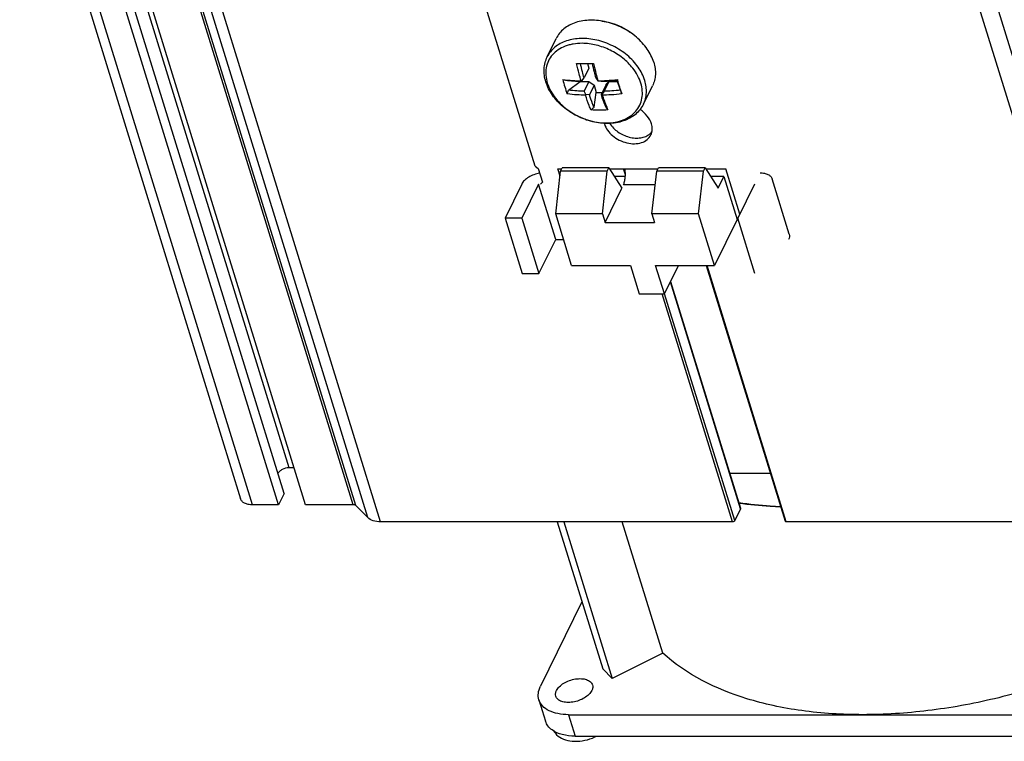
# Model space of a CAD drawing. Header units: millimetres. Extents: x 0 to 594, y 0 to 420.
# Tile 69 of 117: x 457 to 521, y 102 to 150. Entities that reach past the tile are written whole.
import ezdxf

# ---------------------------------------------------------------- set-up
doc = ezdxf.new("R2010")
doc.units = ezdxf.units.MM
doc.header["$LTSCALE"] = 32.67
doc.layers.get('0').update_dxf_attribs({"linetype": 'CONTINUOUS'})
doc.layers.add('3_ALL_AXES', color=7, linetype='CONTINUOUS')

msp = doc.modelspace()

# ---------------------------------------------------------------- linework, layer by layer
at = {"color": 3, "linetype": 'CONTINUOUS'}
for p, q in [((490.48937, 140.09976), (486.00872, 154.59914)), ((490.48937, 140.09976), (490.69873, 139.95876)), ((490.69873, 139.95876), (490.97469, 139.06577)), ((491.97706, 139.93526), (492.24219, 139.93526)), ((492.12811, 139.44646), (491.97706, 139.93526)), ((495.38862, 139.93526), (498.56988, 139.93526)), ((501.71631, 139.93526), (503.02979, 139.93526)), ((503.95064, 136.95539), (503.02979, 139.93526)), ((490.71431, 138.92477), (489.61616, 136.68698)), ((491.83992, 135.2823), (490.71431, 138.92477)), ((490.97469, 139.06577), (490.85247, 138.92477)), ((504.91707, 138.92477), (503.81892, 136.68698)), ((489.61616, 136.68698), (490.74177, 133.04451)), ((504.94453, 133.04451), (503.81892, 136.68698)), ((490.74177, 133.04451), (491.83992, 135.2823)), ((491.83992, 135.2823), (492.36472, 135.2823))]:
    msp.add_line(p, q, dxfattribs=at)
at = {"color": 7, "linetype": 'CONTINUOUS'}
for p, q in [((494.01705, 146.55096), (493.70748, 145.92011)), ((493.92431, 146.85107), (494.01705, 146.55096)), ((494.23928, 146.85269), (494.33486, 146.85351)), ((492.69265, 145.10431), (493.44662, 145.66439)), ((493.43977, 145.68655), (493.44662, 145.66439)), ((493.44662, 145.66439), (494.01471, 145.66439)), ((493.55959, 145.70879), (493.70748, 145.92011)), ((494.01471, 145.66439), (493.70513, 145.03354)), ((494.01471, 145.66439), (494.36365, 145.42939)), ((494.47362, 145.92011), (494.60205, 145.70879)), ((494.60205, 145.70879), (494.82256, 145.68512)), ((495.33349, 145.66439), (495.02391, 145.03354)), ((495.12979, 145.42939), (495.33349, 145.66439)), ((495.33349, 145.66439), (495.90157, 145.66439)), ((495.90157, 145.66439), (495.87433, 145.75255)), ((495.90984, 145.75747), (495.89593, 145.80218)), ((495.89593, 145.80218), (495.90451, 145.75589)), ((496.10586, 145.10431), (495.90157, 145.66439)), ((492.60039, 144.85254), (492.69265, 145.10431)), ((493.83356, 144.82222), (493.70513, 145.03354)), ((494.36365, 145.42939), (494.05407, 144.79854)), ((494.36365, 145.42939), (494.51295, 144.94625)), ((495.12979, 145.42939), (494.82021, 144.79854)), ((495.02391, 145.03354), (494.87602, 144.82222)), ((496.10586, 145.10431), (496.18939, 144.85254)), ((493.83356, 144.82222), (493.80119, 144.77628)), ((494.05407, 144.79854), (493.83356, 144.82222)), ((494.36402, 143.9787), (494.51295, 144.94625)), ((494.51295, 144.94625), (494.8927, 144.94625)), ((492.16698, 139.78199), (492.27679, 140.00577)), ((495.34393, 140.00577), (492.27679, 140.00577)), ((495.23411, 139.78199), (495.34393, 140.00577)), ((495.34393, 140.00577), (496.19135, 138.66878)), ((498.49467, 139.78199), (498.60448, 140.00577)), ((501.67162, 140.00577), (498.60448, 140.00577)), ((501.5618, 139.78199), (501.67162, 140.00577)), ((501.67162, 140.00577), (502.51904, 138.66878)), ((491.84177, 136.97458), (492.16698, 139.78199)), ((495.23411, 139.78199), (492.16698, 139.78199)), ((494.9089, 136.97458), (495.23411, 139.78199)), ((496.41881, 139.43161), (495.70785, 139.43161)), ((498.16946, 136.97458), (498.49467, 139.78199)), ((501.5618, 139.78199), (498.49467, 139.78199)), ((501.23659, 136.97458), (501.5618, 139.78199)), ((502.89338, 139.43161), (502.03554, 139.43161)), ((502.51904, 138.66878), (502.89338, 139.43161)), ((502.89338, 139.43161), (503.76482, 136.61163)), ((507.18918, 135.6366), (506.06358, 139.27907)), ((489.60904, 138.92477), (488.51089, 136.68698)), ((495.08319, 136.41059), (496.19135, 138.66878)), ((489.61616, 136.68698), (488.51089, 136.68698)), ((488.51089, 136.68698), (489.63649, 133.04451)), ((494.9089, 136.97458), (491.84177, 136.97458)), ((492.88749, 133.59061), (491.84177, 136.97458)), ((494.9089, 136.97458), (495.08319, 136.41059)), ((501.23659, 136.97458), (498.16946, 136.97458)), ((498.16946, 136.97458), (498.34374, 136.41059)), ((502.28232, 133.59061), (501.23659, 136.97458)), ((503.76482, 136.61163), (502.28232, 133.59061)), ((495.08319, 136.41059), (498.34374, 136.41059)), ((492.88749, 133.59061), (496.75595, 133.59061)), ((496.75595, 133.59061), (497.33691, 131.71063)), ((498.41386, 133.59061), (502.28232, 133.59061)), ((498.99482, 131.71063), (498.41386, 133.59061)), ((498.99482, 131.71063), (499.91738, 133.59061)), ((489.63649, 133.04451), (490.74177, 133.04451)), ((497.33691, 131.71063), (498.99482, 131.71063)), ((491.94615, 116.73911), (494.93437, 107.06921)), ((492.37863, 116.73911), (495.56234, 106.43663)), ((498.87497, 108.11751), (496.2107, 116.73911)), ((498.87497, 108.11751), (495.56234, 106.43663)), ((495.56234, 106.43663), (494.93437, 107.06921)), ((490.73887, 105.04461), (491.17459, 103.63462)), ((493.12572, 102.65554), (531.81029, 102.65554))]:
    msp.add_line(p, q, dxfattribs=at)
at = {"color": 9, "linetype": 'CONTINUOUS'}
for p, q in [((496.9124, 146.54361), (496.90873, 146.54829)), ((496.91234, 146.54358), (496.90873, 146.54829)), ((498.38927, 138.87216), (496.29115, 138.87216))]:
    msp.add_line(p, q, dxfattribs=at)
at = {"color": 7, "linetype": 'CONTINUOUS'}
msp.add_lwpolyline([(491.71949, 102.98542), (491.74403, 102.94236), (491.81785, 102.84145), (491.90468, 102.7469), (492.00275, 102.66078), (492.11117, 102.58365), (492.22935, 102.51579), (492.35575, 102.45784), (492.48961, 102.40984), (492.63069, 102.37163), (492.77815, 102.3433), (492.93147, 102.32485), (493.09016, 102.31629), (493.25301, 102.31769), (493.41927, 102.32906), (493.5881, 102.35038), (493.75774, 102.38151), (493.9272, 102.42228), (494.09545, 102.47254), (494.26053, 102.53178), (494.42143, 102.59967), (494.53556, 102.65554)], dxfattribs=at)
for centre, radius, start, end in [((506.10281, 200.35234), 56.26763, 255.8073331, 256.0008925), ((503.69078, 121.74889), 26.0138, 112.9205515, 113.0540687), ((495.89091, 163.86923), 18.30947, 262.5316688, 262.6847417), ((493.5374, 147.90921), 2.44445, 295.8195814, 296.1562372), ((275.92396, 77.30416), 230.3902, 17.049106, 17.2846467), ((505.15131, 120.52286), 26.38257, 112.9216785, 113.0533297), ((516.09645, 158.20961), 25.09042, 212.2467188, 212.3708473), ((408.06449, 242.2686), 130.79952, 311.1654878, 311.283462), ((558.63856, 196.76098), 82.57897, 219.7302136, 219.8905234)]:
    msp.add_arc(centre, radius, start, end, dxfattribs=at)
at = {"color": 3, "linetype": 'CONTINUOUS'}
msp.add_arc((496.24904, 143.26957), 1.26438, 196.1697087, 197.1734481, dxfattribs=at)
at = {"color": 9, "linetype": 'CONTINUOUS'}
for points, knots in [([(494.54292, 148.38846), (494.20236, 148.46717), (493.52862, 148.54445), (492.70547, 148.41695), (492.14031, 148.17458), (491.78249, 147.9358), (491.49039, 147.64126), (491.3442, 147.41121), (491.28537, 147.29131)], [0, 0, 0, 0, 0.2838078, 0.54448801, 0.66550216, 0.78073327, 0.89156648, 1, 1, 1, 1]), ([(497.69661, 145.7384), (497.60065, 146.04893), (497.36557, 146.50202), (496.93506, 147.03105), (496.54056, 147.40533), (496.09305, 147.73671), (495.60363, 148.01722), (495.08487, 148.23962), (494.72447, 148.3465), (494.54292, 148.38846)], [0, 0, 0, 0, 0.22722635, 0.349504, 0.47626115, 0.60623576, 0.73793233, 0.86972947, 1, 1, 1, 1]), ([(493.58053, 148.17887), (493.38375, 148.18013), (493.09165, 148.15838), (492.71809, 148.07621), (492.37685, 147.9646), (491.99204, 147.76754), (491.61372, 147.43852), (491.34356, 147.03264), (491.19495, 146.56791), (491.1733, 146.06622), (491.24039, 145.73139), (491.29171, 145.5653)], [0, 0, 0, 0, 0.14312546, 0.21156616, 0.27781986, 0.40389981, 0.52314601, 0.63856446, 0.75407396, 0.87356815, 1, 1, 1, 1]), ([(496.90873, 146.54829), (496.71612, 146.79325), (496.25791, 147.24438), (495.43796, 147.75814), (494.5295, 148.0913), (493.89216, 148.17687), (493.58053, 148.17887)], [0, 0, 0, 0, 0.24489283, 0.49999283, 0.75509211, 1, 1, 1, 1]), ([(497.43813, 145.5653), (497.3849, 145.73754), (497.23725, 146.08163), (497.0305, 146.39291), (496.9124, 146.54361)], [0, 0, 0, 0, 0.48496584, 1, 1, 1, 1]), ([(497.61437, 144.18549), (497.67024, 144.29934), (497.75928, 144.54179), (497.8169, 144.93014), (497.79865, 145.33549), (497.73801, 145.60444), (497.69661, 145.7384)], [0, 0, 0, 0, 0.23912672, 0.48296814, 0.73561441, 1, 1, 1, 1]), ([(491.29171, 145.5653), (491.40367, 145.203), (491.70264, 144.67918), (492.25261, 144.09716), (492.92764, 143.56895), (493.71536, 143.18803), (494.54708, 142.98743), (495.16213, 142.93498), (495.74809, 142.98237), (496.28348, 143.12871), (496.74791, 143.37013), (497.12225, 143.69937), (497.3891, 144.10436), (497.53549, 144.56733), (497.55615, 145.06673), (497.48922, 145.39998), (497.43813, 145.5653)], [0, 0, 0, 0, 0.12557866, 0.19393556, 0.26474419, 0.40848718, 0.47915427, 0.54729492, 0.61201965, 0.67285852, 0.72989932, 0.78388347, 0.8361722, 0.88852842, 0.94269721, 1, 1, 1, 1])]:
    msp.add_open_spline(points, degree=3, knots=knots, dxfattribs=at)
at = {"color": 7, "linetype": 'CONTINUOUS'}
for points, knots in [([(491.19282, 145.64983), (491.14975, 145.78921), (491.08659, 146.07082), (491.06819, 146.49753), (491.13017, 146.91031), (491.22548, 147.16928), (491.28536, 147.29131)], [0, 0, 0, 0, 0.2601925, 0.51190837, 0.75754258, 1, 1, 1, 1]), ([(493.21823, 146.85351), (493.30179, 146.85269), (493.64213, 146.85015), (493.9825, 146.85068), (494.23928, 146.85269)], [0, 0, 0, 0, 0.24553061, 1, 1, 1, 1]), ([(493.51108, 145.71508), (493.46395, 145.86774), (493.35521, 146.24441), (493.26553, 146.62621), (493.21823, 146.85351)], [0, 0, 0, 0, 0.40763636, 1, 1, 1, 1]), ([(493.70748, 145.92011), (493.66969, 146.05021), (493.58478, 146.359), (493.51173, 146.67087), (493.47332, 146.85155)], [0, 0, 0, 0, 0.42311399, 1, 1, 1, 1]), ([(494.23923, 146.85262), (494.27767, 146.67171), (494.35079, 146.35948), (494.43579, 146.05034), (494.47362, 145.92011)], [0, 0, 0, 0, 0.57696206, 1, 1, 1, 1]), ([(494.33486, 146.85351), (494.38105, 146.62636), (494.46829, 146.24514), (494.57124, 145.86803), (494.61496, 145.71508)], [0, 0, 0, 0, 0.59303804, 1, 1, 1, 1]), ([(492.30693, 145.80218), (492.52259, 145.77277), (492.92376, 145.73409), (493.32618, 145.71899), (493.51108, 145.71508)], [0, 0, 0, 0, 0.54064127, 1, 1, 1, 1]), ([(492.30693, 145.80218), (492.34648, 145.63936), (492.43458, 145.31957), (492.54204, 145.00573), (492.60039, 144.85254)], [0, 0, 0, 0, 0.50548529, 1, 1, 1, 1]), ([(492.49129, 145.75589), (492.66819, 145.73337), (493.00542, 145.70173), (493.3437, 145.68838), (493.50378, 145.68512)], [0, 0, 0, 0, 0.52691007, 1, 1, 1, 1]), ([(494.61496, 145.71508), (494.80614, 145.71909), (495.23406, 145.73518), (495.66074, 145.77381), (495.89592, 145.80218)], [0, 0, 0, 0, 0.44665613, 1, 1, 1, 1]), ([(494.82256, 145.68512), (494.98957, 145.68845), (495.35092, 145.70253), (495.71126, 145.73402), (495.90451, 145.75589)], [0, 0, 0, 0, 0.4620532, 1, 1, 1, 1]), ([(497.61437, 144.18549), (497.55144, 144.05725), (497.39592, 143.81198), (497.08716, 143.49906), (496.7129, 143.24767), (496.28501, 143.06292), (495.81495, 142.94718), (495.13691, 142.88519), (494.24891, 142.98895), (493.22703, 143.3663), (492.46116, 143.86899), (491.94391, 144.36401), (491.51999, 144.88923), (491.28857, 145.33998), (491.19282, 145.64983)], [0, 0, 0, 0, 0.05343803, 0.10764801, 0.16333017, 0.22104089, 0.28112179, 0.34366102, 0.47496282, 0.61155448, 0.7478628, 0.81427094, 0.878684, 1, 1, 1, 1]), ([(493.70513, 145.03354), (493.54468, 145.03681), (493.2064, 145.05018), (492.86918, 145.08184), (492.69265, 145.10431)], [0, 0, 0, 0, 0.47418675, 1, 1, 1, 1]), ([(496.10586, 145.10431), (495.91222, 145.0824), (495.55188, 145.05093), (495.19053, 145.03687), (495.02391, 145.03354)], [0, 0, 0, 0, 0.53903849, 1, 1, 1, 1]), ([(493.80119, 144.77628), (493.61641, 144.77707), (493.21509, 144.78751), (492.81501, 144.82413), (492.60039, 144.85253)], [0, 0, 0, 0, 0.46050162, 1, 1, 1, 1]), ([(494.16146, 143.80121), (494.11952, 143.89545), (493.98561, 144.21529), (493.87315, 144.54367), (493.80119, 144.77628)], [0, 0, 0, 0, 0.29757875, 1, 1, 1, 1]), ([(494.36402, 143.9787), (494.32999, 144.05598), (494.21702, 144.32556), (494.11891, 144.60113), (494.05407, 144.79854)], [0, 0, 0, 0, 0.28896591, 1, 1, 1, 1]), ([(494.82021, 144.79854), (494.83919, 144.74076), (494.9323, 144.4638), (495.03692, 144.19047), (495.13017, 143.9787)], [0, 0, 0, 0, 0.20813666, 1, 1, 1, 1]), ([(496.18939, 144.85253), (495.95313, 144.82494), (495.5253, 144.78831), (495.09624, 144.77708), (494.90507, 144.77628)], [0, 0, 0, 0, 0.55441542, 1, 1, 1, 1]), ([(494.90507, 144.77628), (494.92708, 144.71015), (495.03877, 144.38054), (495.16354, 144.05491), (495.27809, 143.80121)], [0, 0, 0, 0, 0.20023342, 1, 1, 1, 1]), ([(495.27809, 143.80121), (495.09138, 143.7899), (494.71891, 143.77878), (494.34643, 143.78979), (494.16146, 143.80121)], [0, 0, 0, 0, 0.50232704, 1, 1, 1, 1]), ([(496.29115, 138.87216), (496.32499, 138.94112), (496.37778, 139.10192), (496.41994, 139.36443), (496.42861, 139.64874), (496.41071, 139.84133), (496.39483, 139.93527)], [0, 0, 0, 0, 0.21307011, 0.46534832, 0.735741, 1, 1, 1, 1]), ([(490.795, 139.64743), (490.66547, 139.62681), (490.41234, 139.56066), (490.06899, 139.39887), (489.7901, 139.18964), (489.65315, 139.01467), (489.60904, 138.92477)], [0, 0, 0, 0, 0.27474713, 0.54432496, 0.79022897, 1, 1, 1, 1]), ([(505.28312, 139.6707), (505.37706, 139.6707), (505.55399, 139.65581), (505.79171, 139.58107), (505.97295, 139.45698), (506.04511, 139.33882), (506.06358, 139.27907)], [0, 0, 0, 0, 0.30380454, 0.56993241, 0.79776933, 1, 1, 1, 1]), ([(507.18918, 135.6366), (507.20613, 135.58175), (507.21532, 135.45681), (507.17601, 135.33949), (507.14795, 135.2823)], [0, 0, 0, 0, 0.47400791, 1, 1, 1, 1]), ([(506.63245, 117.72223), (506.40566, 117.73237), (505.49023, 117.78467), (504.57749, 117.88175), (503.89422, 117.97688)], [0, 0, 0, 0, 0.24759402, 1, 1, 1, 1]), ([(506.63172, 117.71741), (506.39893, 117.72611), (505.48619, 117.77054), (504.57536, 117.85684), (503.90053, 117.94714)], [0, 0, 0, 0, 0.25493265, 1, 1, 1, 1]), ([(512.03229, 104.06552), (510.69044, 104.06552), (508.7133, 104.18546), (506.17189, 104.62919), (502.9544, 105.46032), (500.41616, 106.69642), (498.87497, 108.11751)], [0, 0, 0, 0, 0.28720805, 0.42237323, 0.55129315, 1, 1, 1, 1]), ([(529.16646, 108.11751), (527.82206, 107.46678), (525.04462, 106.31225), (520.7341, 105.04198), (516.37593, 104.25485), (513.4606, 104.06552), (512.03229, 104.06552)], [0, 0, 0, 0, 0.25256237, 0.50740617, 0.75847896, 1, 1, 1, 1]), ([(491.60256, 103.06238), (491.5016, 103.13622), (491.32317, 103.30461), (491.20895, 103.52356), (491.1746, 103.63463)], [0, 0, 0, 0, 0.51826376, 1, 1, 1, 1]), ([(493.12572, 102.65554), (492.83651, 102.65554), (492.30245, 102.70926), (491.79832, 102.91922), (491.60256, 103.06238)], [0, 0, 0, 0, 0.54390272, 1, 1, 1, 1])]:
    msp.add_open_spline(points, degree=3, knots=knots, dxfattribs=at)
at = {"color": 3, "linetype": 'CONTINUOUS'}
for points, knots in [([(498.1358, 142.89624), (498.07911, 143.07967), (497.87306, 143.43998), (497.566, 143.71233), (497.38972, 143.83033)], [0, 0, 0, 0, 0.47509622, 1, 1, 1, 1]), ([(495.04103, 142.89624), (495.13477, 142.59289), (495.45477, 142.17334), (496.01621, 141.80525), (496.50947, 141.62042), (497.01109, 141.55844), (497.47675, 141.62623), (497.86298, 141.82354), (498.03959, 142.03993), (498.09659, 142.15613)], [0, 0, 0, 0, 0.25133935, 0.39066762, 0.5304067, 0.66406702, 0.7868534, 0.89754479, 1, 1, 1, 1]), ([(495.39024, 142.91558), (495.529, 142.69776), (495.91673, 142.31488), (496.52896, 142.03199), (497.05153, 141.94475), (497.42529, 141.95709), (497.76279, 142.04661), (497.95745, 142.16028), (498.03953, 142.22802)], [0, 0, 0, 0, 0.25647959, 0.52577045, 0.65645573, 0.77987224, 0.89430723, 1, 1, 1, 1]), ([(498.09659, 142.15613), (498.15007, 142.26515), (498.21266, 142.5172), (498.17424, 142.77185), (498.1358, 142.89624)], [0, 0, 0, 0, 0.48256957, 1, 1, 1, 1]), ([(498.03953, 142.22802), (498.05116, 142.23762), (498.09625, 142.27658), (498.13775, 142.31973), (498.16616, 142.354)], [0, 0, 0, 0, 0.25299881, 1, 1, 1, 1])]:
    msp.add_open_spline(points, degree=3, knots=knots, dxfattribs=at)
at = {"layer": '3_ALL_AXES', "color": 9, "linetype": 'CONTINUOUS'}
for p, q in [((474.31184, 120.28229), (459.78786, 167.2819)), ((471.90638, 117.85801), (457.3824, 164.85762)), ((478.53409, 117.85801), (464.01011, 164.85762)), ((478.70267, 117.80339), (464.17869, 164.803)), ((479.48674, 117.01221), (464.96276, 164.01182)), ((531.24915, 117.01221), (516.72517, 164.01182)), ((480.32965, 116.73911), (465.80567, 163.73872)), ((530.1382, 116.73911), (515.61422, 163.73872)), ((496.42296, 139.52873), (496.29733, 139.93526)), ((507.00236, 116.73911), (501.79485, 133.59061)), ((503.99697, 117.59693), (499.38795, 132.51174)), ((503.46549, 116.73911), (498.83894, 131.71063)), ((503.61262, 116.8137), (499.00359, 131.72851)), ((492.69001, 104.06552), (493.12572, 102.65554))]:
    msp.add_line(p, q, dxfattribs=at)
at = {"layer": '3_ALL_AXES', "color": 7, "linetype": 'CONTINUOUS'}
for p, q in [((456.60194, 165.24926), (471.12592, 118.24964)), ((473.9856, 118.60394), (459.46162, 165.60355)), ((473.61955, 117.85801), (459.09557, 164.85762)), ((475.38799, 117.85801), (460.86401, 164.85762)), ((491.28536, 147.29131), (491.87563, 148.49415)), ((497.61437, 144.18549), (498.20464, 145.38832)), ((501.72891, 133.59061), (506.92432, 116.77827)), ((499.3972, 132.53058), (504.00109, 117.63236)), ((474.63883, 120.28229), (474.31184, 120.28229)), ((505.95675, 119.90932), (503.29746, 119.90932)), ((473.9856, 118.60394), (473.61955, 117.85801)), ((473.61955, 117.85801), (471.90638, 117.85801)), ((478.53409, 117.85801), (475.38799, 117.85801)), ((479.48674, 117.01221), (478.70267, 117.80339)), ((503.99697, 117.59693), (503.61262, 116.8137)), ((503.46549, 116.73911), (480.32965, 116.73911)), ((530.1382, 116.73911), (507.00236, 116.73911)), ((493.56901, 111.48752), (490.84195, 105.93035)), ((492.69001, 104.06552), (531.37457, 104.06552))]:
    msp.add_line(p, q, dxfattribs=at)
for points, knots in [([(498.28687, 146.94124), (498.19196, 147.24838), (497.96046, 147.69666), (497.53668, 148.22126), (497.01427, 148.72146), (496.2397, 149.23172), (495.3697, 149.55674), (494.65407, 149.68601), (493.97356, 149.72217), (493.31773, 149.62634), (492.74356, 149.38469), (492.37996, 149.14492), (492.08332, 148.84795), (491.93513, 148.61539), (491.87563, 148.49415)], [0, 0, 0, 0, 0.12079079, 0.18574453, 0.25306217, 0.39182222, 0.53099129, 0.59879234, 0.66437399, 0.78666023, 0.84339096, 0.89737012, 0.94925392, 1, 1, 1, 1]), ([(494.87097, 149.6433), (495.09432, 149.61868), (495.54288, 149.52614), (496.18416, 149.27494), (496.77543, 148.92168), (497.12326, 148.62366), (497.2795, 148.46214)], [0, 0, 0, 0, 0.24680841, 0.49998003, 0.75316163, 1, 1, 1, 1]), ([(498.28687, 146.94124), (498.32828, 146.80725), (498.38893, 146.53828), (498.40716, 146.1329), (498.34953, 145.74458), (498.2605, 145.50215), (498.20464, 145.38832)], [0, 0, 0, 0, 0.26442758, 0.51708273, 0.76091615, 1, 1, 1, 1]), ([(474.31184, 120.28229), (474.1593, 120.28229), (473.93121, 120.2237), (473.69114, 120.0677), (473.60283, 119.96363), (473.57618, 119.90932)], [0, 0, 0, 0, 0.53502479, 0.78780443, 1, 1, 1, 1]), ([(471.90638, 117.85801), (471.81245, 117.85801), (471.63553, 117.87294), (471.39776, 117.94761), (471.2166, 118.07181), (471.14438, 118.1899), (471.12592, 118.24964)], [0, 0, 0, 0, 0.30375218, 0.56998946, 0.7977859, 1, 1, 1, 1]), ([(478.70267, 117.80339), (478.69368, 117.81246), (478.64472, 117.84842), (478.5813, 117.85801), (478.53409, 117.85801)], [0, 0, 0, 0, 0.21286117, 1, 1, 1, 1]), ([(480.32965, 116.73911), (480.16333, 116.73911), (479.86072, 116.7728), (479.58137, 116.91671), (479.48674, 117.01221)], [0, 0, 0, 0, 0.5529963, 1, 1, 1, 1]), ([(503.61262, 116.8137), (503.60108, 116.79019), (503.55223, 116.7533), (503.496, 116.73911), (503.46549, 116.73911)], [0, 0, 0, 0, 0.46196489, 1, 1, 1, 1]), ([(507.00236, 116.73911), (506.993, 116.73911), (506.9639, 116.74101), (506.93033, 116.75851), (506.92432, 116.77827)], [0, 0, 0, 0, 0.31176991, 1, 1, 1, 1]), ([(491.89285, 105.65063), (491.93929, 105.74526), (492.08355, 105.92941), (492.37733, 106.14938), (492.73903, 106.31933), (493.13232, 106.4215), (493.51799, 106.44608), (493.85843, 106.38953), (494.1253, 106.25394), (494.2332, 106.10038), (494.25722, 106.02264)], [0, 0, 0, 0, 0.11391876, 0.2474666, 0.39386904, 0.54300623, 0.68416275, 0.80849737, 0.91207697, 1, 1, 1, 1]), ([(490.73888, 105.04462), (490.69648, 105.18171), (490.67354, 105.49408), (490.77179, 105.78738), (490.84195, 105.93035)], [0, 0, 0, 0, 0.47398215, 1, 1, 1, 1]), ([(491.84955, 105.27862), (491.83176, 105.33622), (491.82215, 105.46741), (491.86339, 105.5906), (491.89285, 105.65063)], [0, 0, 0, 0, 0.47411726, 1, 1, 1, 1]), ([(494.21392, 105.65063), (494.16748, 105.556), (494.02322, 105.37185), (493.72944, 105.15188), (493.36774, 104.98192), (492.97445, 104.87975), (492.58878, 104.85518), (492.24834, 104.91173), (491.98147, 105.04732), (491.87357, 105.20088), (491.84955, 105.27862)], [0, 0, 0, 0, 0.11391876, 0.2474666, 0.39386904, 0.54300623, 0.68416275, 0.80849737, 0.91207697, 1, 1, 1, 1]), ([(494.25722, 106.02264), (494.27501, 105.96504), (494.28462, 105.83385), (494.24338, 105.71066), (494.21392, 105.65063)], [0, 0, 0, 0, 0.47411726, 1, 1, 1, 1]), ([(492.69001, 104.06552), (492.45514, 104.06552), (492.01282, 104.10274), (491.41856, 104.28966), (490.96541, 104.59983), (490.78507, 104.89526), (490.73888, 105.04462)], [0, 0, 0, 0, 0.30382362, 0.56992342, 0.79776654, 1, 1, 1, 1])]:
    msp.add_open_spline(points, degree=3, knots=knots, dxfattribs=at)
msp.add_open_spline([(504.00109, 117.63236), (504.00454, 117.62098), (504.00221, 117.6076), (503.99697, 117.59693)], degree=3, dxfattribs=at)

doc.saveas('drawing.dxf')
